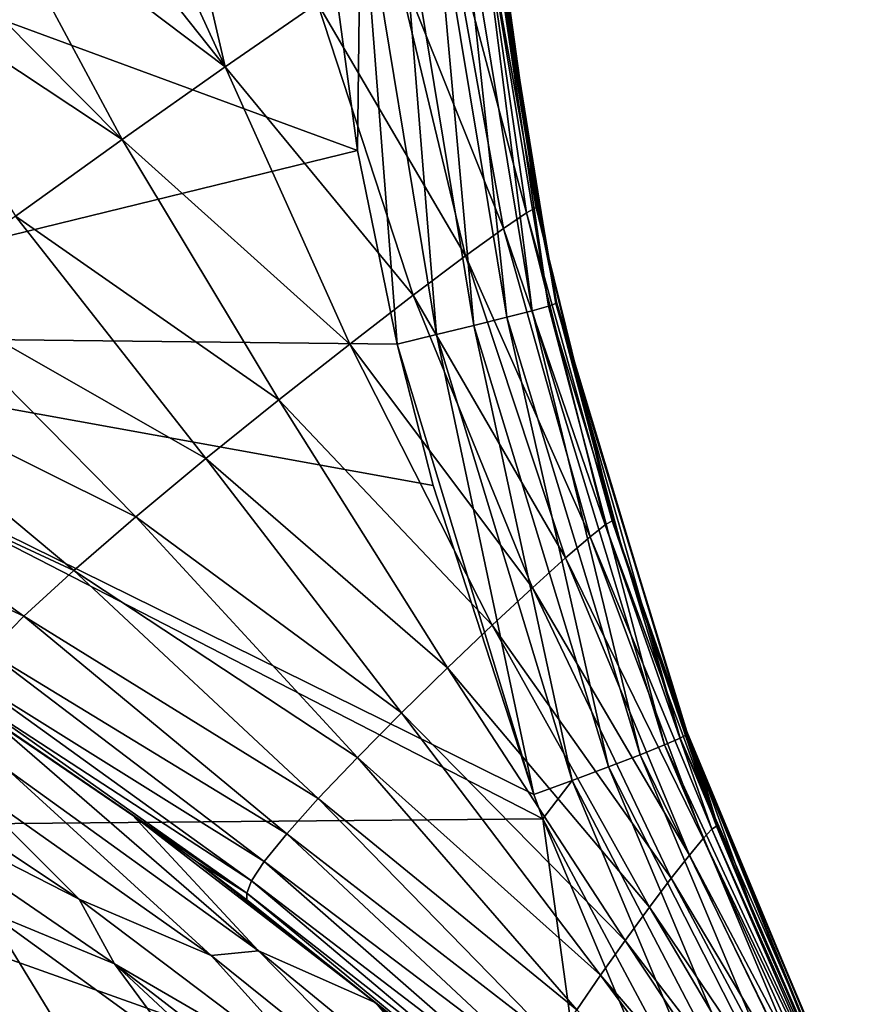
# Model space of a CAD drawing. Header units: metres. Extents: x -109 to 109, y -19 to 107.
# Tile 197 of 256: x 13.84 to 17.13, y 39.84 to 43.68. Entities that reach past the tile are written whole.
import ezdxf

# ---------------------------------------------------------------- set-up
doc = ezdxf.new("R2010")
doc.units = ezdxf.units.M
doc.layers.add('solid_21_412_310_XXX', color=7, linetype='CONTINUOUS')

msp = doc.modelspace()

# ---------------------------------------------------------------- linework, layer by layer
at = {"layer": 'solid_21_412_310_XXX'}
for points in [[(14.637845, 43.495472, -66.804367), (14.373856, 44.63839, -67.004616), (14.173822, 44.5075, -66.771439)], [(14.637845, 43.495472, -66.804367), (14.997921, 43.743835, -67.437439), (14.373856, 44.63839, -67.004616)], [(14.637845, 43.495472, -66.804367), (14.173822, 44.5075, -66.771439), (13.951874, 44.361385, -66.522324)], [(14.637845, 43.495472, -66.804367), (13.951874, 44.361385, -66.522324), (13.705868, 44.198273, -66.252869)], [(12.142344, 44.278324, -73.397072), (15.012847, 44.221226, -73.181152), (15.15416, 43.169945, -73.169952)], [(12.20994, 42.449631, -73.389305), (12.142344, 44.278324, -73.397072), (15.15416, 43.169945, -73.169952)], [(15.461749, 42.452644, -73.139603), (15.167466, 44.243729, -73.163445), (15.316282, 44.257648, -73.122078)], [(15.607945, 42.488003, -73.097588), (15.316282, 44.257648, -73.122078), (15.446738, 44.270123, -73.046661)], [(15.607945, 42.488003, -73.097588), (15.461749, 42.452644, -73.139603), (15.316282, 44.257648, -73.122078)], [(15.735913, 42.519718, -73.020905), (15.446738, 44.270123, -73.046661), (15.547977, 44.280163, -72.937378)], [(15.735913, 42.519718, -73.020905), (15.607945, 42.488003, -73.097588), (15.446738, 44.270123, -73.046661)], [(15.83478, 42.545223, -72.909996), (15.547977, 44.280163, -72.937378), (15.613946, 44.287163, -72.801605)], [(15.83478, 42.545223, -72.909996), (15.735913, 42.519718, -73.020905), (15.547977, 44.280163, -72.937378)], [(15.898451, 42.562916, -72.772598), (15.613946, 44.287163, -72.801605), (15.644674, 44.291046, -72.649719)], [(15.898451, 42.562916, -72.772598), (15.83478, 42.545223, -72.909996), (15.613946, 44.287163, -72.801605)], [(15.926894, 42.572594, -72.619392), (15.644674, 44.291046, -72.649719), (15.652279, 44.283016, -72.491486)], [(15.926894, 42.572594, -72.619392), (15.898451, 42.562916, -72.772598), (15.644674, 44.291046, -72.649719)], [(15.926894, 42.572594, -72.619392), (15.652279, 44.283016, -72.491486), (15.674257, 44.064949, -72.488686)], [(15.167466, 44.243729, -73.163445), (15.15416, 43.169945, -73.169952), (15.012847, 44.221226, -73.181152)], [(15.167466, 44.243729, -73.163445), (15.308218, 42.415192, -73.157463), (15.15416, 43.169945, -73.169952)], [(15.461749, 42.452644, -73.139603), (15.308218, 42.415192, -73.157463), (15.167466, 44.243729, -73.163445)], [(14.235887, 43.212746, -66.15564), (13.705868, 44.198273, -66.252869), (13.437157, 44.018574, -65.960838)], [(14.235887, 43.212746, -66.15564), (14.637845, 43.495472, -66.804367), (13.705868, 44.198273, -66.252869)], [(15.850966, 42.948002, -69.637741), (15.683537, 44.192909, -69.670731), (15.631896, 44.163876, -69.182579)], [(15.683537, 44.192909, -69.670731), (15.854857, 42.957676, -70.050369), (15.728224, 43.792519, -70.066383)], [(15.850966, 42.948002, -69.637741), (15.854857, 42.957676, -70.050369), (15.683537, 44.192909, -69.670731)], [(15.812625, 42.926796, -69.160934), (15.631896, 44.163876, -69.182579), (15.50496, 44.083366, -68.636337)], [(15.850966, 42.948002, -69.637741), (15.631896, 44.163876, -69.182579), (15.812625, 42.926796, -69.160934)], [(15.722944, 42.865768, -68.628632), (15.50496, 44.083366, -68.636337), (15.29221, 43.942879, -68.050568)], [(15.812625, 42.926796, -69.160934), (15.50496, 44.083366, -68.636337), (15.722944, 42.865768, -68.628632)], [(15.874354, 42.856636, -70.048477), (15.930636, 42.578297, -72.46032), (15.674257, 44.064949, -72.488686)], [(15.926894, 42.572594, -72.619392), (15.674257, 44.064949, -72.488686), (15.930636, 42.578297, -72.46032)], [(15.854857, 42.957676, -70.050369), (15.874354, 42.856636, -70.048477), (15.674257, 44.064949, -72.488686)], [(15.728224, 43.792519, -70.066383), (15.854857, 42.957676, -70.050369), (15.674257, 44.064949, -72.488686)], [(14.235887, 43.212746, -66.15564), (13.437157, 44.018574, -65.960838), (13.229597, 43.878548, -65.733292)], [(15.574957, 42.75843, -68.049515), (15.29221, 43.942879, -68.050568), (14.997921, 43.743835, -67.437439)], [(15.722944, 42.865768, -68.628632), (15.29221, 43.942879, -68.050568), (15.574957, 42.75843, -68.049515)], [(13.820783, 42.914185, -65.494156), (14.235887, 43.212746, -66.15564), (13.229597, 43.878548, -65.733292)], [(15.371674, 42.605915, -67.432144), (14.997921, 43.743835, -67.437439), (14.637845, 43.495472, -66.804367)], [(15.574957, 42.75843, -68.049515), (14.997921, 43.743835, -67.437439), (15.371674, 42.605915, -67.432144)], [(15.123845, 42.415318, -66.785179), (14.637845, 43.495472, -66.804367), (14.235887, 43.212746, -66.15564)], [(15.371674, 42.605915, -67.432144), (14.637845, 43.495472, -66.804367), (15.123845, 42.415318, -66.785179)], [(14.847726, 42.198101, -66.11747), (14.235887, 43.212746, -66.15564), (13.820783, 42.914185, -65.494156)], [(15.123845, 42.415318, -66.785179), (14.235887, 43.212746, -66.15564), (14.847726, 42.198101, -66.11747)], [(12.20994, 42.449631, -73.389305), (15.15416, 43.169945, -73.169952), (15.308218, 42.415192, -73.157463)], [(15.850966, 42.948002, -69.637741), (15.874354, 42.856636, -70.048477), (15.854857, 42.957676, -70.050369)], [(14.562834, 41.968456, -65.438286), (13.820783, 42.914185, -65.494156), (13.422787, 42.619812, -64.823029)], [(14.847726, 42.198101, -66.11747), (13.820783, 42.914185, -65.494156), (14.562834, 41.968456, -65.438286)], [(15.812625, 42.926796, -69.160934), (15.722944, 42.865768, -68.628632), (16.119902, 41.710236, -69.123489)], [(15.850966, 42.948002, -69.637741), (15.812625, 42.926796, -69.160934), (16.147181, 41.726189, -69.599449)], [(15.812625, 42.926796, -69.160934), (16.119902, 41.710236, -69.123489), (16.147181, 41.726189, -69.599449)], [(15.850966, 42.948002, -69.637741), (16.151299, 41.733673, -70.028137), (15.874354, 42.856636, -70.048477)], [(15.850966, 42.948002, -69.637741), (16.147181, 41.726189, -69.599449), (16.151299, 41.733673, -70.028137)], [(15.722944, 42.865768, -68.628632), (15.574957, 42.75843, -68.049515), (16.060768, 41.66367, -68.597794)], [(15.722944, 42.865768, -68.628632), (16.060768, 41.66367, -68.597794), (16.119902, 41.710236, -69.123489)], [(15.874354, 42.856636, -70.048477), (16.151299, 41.733673, -70.028137), (15.930636, 42.578297, -72.46032)], [(15.574957, 42.75843, -68.049515), (15.371674, 42.605915, -67.432144), (15.965553, 41.581619, -68.024483)], [(15.574957, 42.75843, -68.049515), (15.965553, 41.581619, -68.024483), (16.060768, 41.66367, -68.597794)], [(14.289711, 41.741688, -64.757408), (13.422787, 42.619812, -64.823029), (13.070344, 42.34901, -64.147278)], [(14.562834, 41.968456, -65.438286), (13.422787, 42.619812, -64.823029), (14.289711, 41.741688, -64.757408)], [(15.371674, 42.605915, -67.432144), (15.123845, 42.415318, -66.785179), (15.836185, 41.465, -67.40934)], [(15.371674, 42.605915, -67.432144), (15.836185, 41.465, -67.40934), (15.965553, 41.581619, -68.024483)], [(15.926894, 42.572594, -72.619392), (16.412176, 40.87888, -72.725731), (15.898451, 42.562916, -72.772598)], [(15.926894, 42.572594, -72.619392), (15.930636, 42.578297, -72.46032), (16.438229, 40.893143, -72.571648)], [(15.926894, 42.572594, -72.619392), (16.438229, 40.893143, -72.571648), (16.412176, 40.87888, -72.725731)], [(16.151299, 41.733673, -70.028137), (15.951483, 42.491356, -72.458199), (15.930636, 42.578297, -72.46032)], [(16.438229, 40.893143, -72.571648), (15.930636, 42.578297, -72.46032), (15.951483, 42.491356, -72.458199)], [(15.83478, 42.545223, -72.909996), (16.256462, 40.814106, -72.976036), (15.735913, 42.519718, -73.020905)], [(15.898451, 42.562916, -72.772598), (16.351572, 40.852417, -72.864151), (15.83478, 42.545223, -72.909996)], [(15.83478, 42.545223, -72.909996), (16.351572, 40.852417, -72.864151), (16.256462, 40.814106, -72.976036)], [(15.898451, 42.562916, -72.772598), (16.412176, 40.87888, -72.725731), (16.351572, 40.852417, -72.864151)], [(15.735913, 42.519718, -73.020905), (16.132828, 40.766384, -73.053398), (15.607945, 42.488003, -73.097588)], [(15.735913, 42.519718, -73.020905), (16.256462, 40.814106, -72.976036), (16.132828, 40.766384, -73.053398)], [(16.182039, 41.630829, -70.026344), (16.438454, 40.904583, -72.412025), (15.951483, 42.491356, -72.458199)], [(16.438229, 40.893143, -72.571648), (15.951483, 42.491356, -72.458199), (16.438454, 40.904583, -72.412025)], [(16.151299, 41.733673, -70.028137), (16.182039, 41.630829, -70.026344), (15.951483, 42.491356, -72.458199)], [(15.461749, 42.452644, -73.139603), (15.841451, 40.659168, -73.113487), (15.308218, 42.415192, -73.157463)], [(15.607945, 42.488003, -73.097588), (15.99134, 40.713181, -73.095657), (15.461749, 42.452644, -73.139603)], [(15.461749, 42.452644, -73.139603), (15.99134, 40.713181, -73.095657), (15.841451, 40.659168, -73.113487)], [(15.607945, 42.488003, -73.097588), (16.132828, 40.766384, -73.053398), (15.99134, 40.713181, -73.095657)], [(12.20994, 42.449631, -73.389305), (15.841451, 40.659168, -73.113487), (15.876973, 40.564781, -73.110527)], [(12.346871, 40.533646, -73.375473), (12.20994, 42.449631, -73.389305), (15.876973, 40.564781, -73.110527)], [(12.20994, 42.449631, -73.389305), (15.449619, 41.863094, -73.145889), (15.841451, 40.659168, -73.113487)], [(12.20994, 42.449631, -73.389305), (15.308218, 42.415192, -73.157463), (15.449619, 41.863094, -73.145889)], [(15.123845, 42.415318, -66.785179), (14.847726, 42.198101, -66.11747), (15.679361, 41.319263, -66.761055)], [(15.123845, 42.415318, -66.785179), (15.679361, 41.319263, -66.761055), (15.836185, 41.465, -67.40934)], [(15.308218, 42.415192, -73.157463), (15.841451, 40.659168, -73.113487), (15.449619, 41.863094, -73.145889)], [(14.047688, 41.532593, -64.085335), (13.070344, 42.34901, -64.147278), (12.786771, 42.118408, -63.475471)], [(14.289711, 41.741688, -64.757408), (13.070344, 42.34901, -64.147278), (14.047688, 41.532593, -64.085335)], [(14.847726, 42.198101, -66.11747), (14.562834, 41.968456, -65.438286), (15.505177, 41.153164, -66.090508)], [(14.847726, 42.198101, -66.11747), (15.505177, 41.153164, -66.090508), (15.679361, 41.319263, -66.761055)], [(13.852645, 41.353825, -63.433445), (12.786771, 42.118408, -63.475471), (12.586938, 41.939781, -62.821426)], [(14.047688, 41.532593, -64.085335), (12.786771, 42.118408, -63.475471), (13.852645, 41.353825, -63.433445)], [(14.562834, 41.968456, -65.438286), (14.289711, 41.741688, -64.757408), (15.325741, 40.977512, -65.410004)], [(14.562834, 41.968456, -65.438286), (15.325741, 40.977512, -65.410004), (15.505177, 41.153164, -66.090508)], [(13.852645, 41.353825, -63.433445), (12.586938, 41.939781, -62.821426), (13.714769, 41.214275, -62.814121)], [(14.289711, 41.741688, -64.757408), (14.047688, 41.532593, -64.085335), (15.153788, 40.803928, -64.732559)], [(14.289711, 41.741688, -64.757408), (15.153788, 40.803928, -64.732559), (15.325741, 40.977512, -65.410004)], [(16.147181, 41.726189, -69.599449), (16.119902, 41.710236, -69.123489), (16.55418, 40.53587, -69.56192)], [(16.147181, 41.726189, -69.599449), (16.182039, 41.630829, -70.026344), (16.151299, 41.733673, -70.028137)], [(16.147181, 41.726189, -69.599449), (16.548283, 40.568275, -70.008385), (16.182039, 41.630829, -70.026344)], [(16.147181, 41.726189, -69.599449), (16.55418, 40.53587, -69.56192), (16.548283, 40.568275, -70.008385)], [(16.119902, 41.710236, -69.123489), (16.060768, 41.66367, -68.597794), (16.536278, 40.523422, -69.081802)], [(16.119902, 41.710236, -69.123489), (16.536278, 40.523422, -69.081802), (16.55418, 40.53587, -69.56192)], [(16.060768, 41.66367, -68.597794), (15.965553, 41.581619, -68.024483), (16.501762, 40.487125, -68.558594)], [(16.060768, 41.66367, -68.597794), (16.501762, 40.487125, -68.558594), (16.536278, 40.523422, -69.081802)], [(16.182039, 41.630829, -70.026344), (16.548283, 40.568275, -70.008385), (16.438454, 40.904583, -72.412025)], [(15.965553, 41.581619, -68.024483), (15.836185, 41.465, -67.40934), (16.448475, 40.423264, -67.990318)], [(15.965553, 41.581619, -68.024483), (16.448475, 40.423264, -67.990318), (16.501762, 40.487125, -68.558594)], [(14.047688, 41.532593, -64.085335), (13.852645, 41.353825, -63.433445), (15.001311, 40.643623, -64.071114)], [(14.047688, 41.532593, -64.085335), (15.001311, 40.643623, -64.071114), (15.153788, 40.803928, -64.732559)], [(15.836185, 41.465, -67.40934), (15.679361, 41.319263, -66.761055), (16.377457, 40.332603, -67.380676)], [(15.836185, 41.465, -67.40934), (16.377457, 40.332603, -67.380676), (16.448475, 40.423264, -67.990318)], [(13.852645, 41.353825, -63.433445), (13.714769, 41.214275, -62.814121), (14.878175, 40.50613, -63.437843)], [(13.852645, 41.353825, -63.433445), (14.878175, 40.50613, -63.437843), (15.001311, 40.643623, -64.071114)], [(15.679361, 41.319263, -66.761055), (15.505177, 41.153164, -66.090508), (16.292242, 40.21941, -66.737808)], [(15.679361, 41.319263, -66.761055), (16.292242, 40.21941, -66.737808), (16.377457, 40.332603, -67.380676)], [(13.714769, 41.214275, -62.814121), (13.636323, 41.117466, -62.240932), (14.790735, 40.398087, -62.843376)], [(13.714769, 41.214275, -62.814121), (14.790735, 40.398087, -62.843376), (14.878175, 40.50613, -63.437843)], [(15.505177, 41.153164, -66.090508), (15.325741, 40.977512, -65.410004), (16.198122, 40.090485, -66.073051)], [(15.505177, 41.153164, -66.090508), (16.198122, 40.090485, -66.073051), (16.292242, 40.21941, -66.737808)], [(13.636323, 41.117466, -62.240932), (13.609402, 41.059898, -61.728798), (14.740461, 40.321976, -62.296066)], [(13.636323, 41.117466, -62.240932), (14.740461, 40.321976, -62.296066), (14.790735, 40.398087, -62.843376)], [(13.609402, 41.059898, -61.728798), (13.611741, 41.030754, -61.294003), (14.722553, 40.274899, -61.801258)], [(13.609402, 41.059898, -61.728798), (14.722553, 40.274899, -61.801258), (14.740461, 40.321976, -62.296066)], [(14.722553, 40.274899, -61.801258), (13.611741, 41.030754, -61.294003), (13.698954, 40.974075, -61.299515)], [(13.698954, 40.974075, -61.299515), (13.791279, 40.754574, -57.693047), (14.768267, 40.050201, -57.693058)], [(14.275061, 40.579624, -61.334705), (13.698954, 40.974075, -61.299515), (14.768267, 40.050201, -57.693058)], [(14.722553, 40.274899, -61.801258), (13.698954, 40.974075, -61.299515), (14.275061, 40.579624, -61.334705)], [(15.325741, 40.977512, -65.410004), (15.153788, 40.803928, -64.732559), (16.101442, 39.954201, -65.399734)], [(15.325741, 40.977512, -65.410004), (16.101442, 39.954201, -65.399734), (16.198122, 40.090485, -66.073051)], [(13.034011, 40.937965, -50.410721), (14.068357, 40.25108, -50.410725), (13.577179, 40.740688, -54.051884)], [(13.165013, 40.712128, -46.769562), (14.068357, 40.25108, -50.410725), (13.034011, 40.937965, -50.410721)], [(16.351572, 40.852417, -72.864151), (16.412176, 40.87888, -72.725731), (17.102049, 39.237598, -72.66655)], [(16.412176, 40.87888, -72.725731), (16.438229, 40.893143, -72.571648), (17.126377, 39.255001, -72.511955)], [(16.412176, 40.87888, -72.725731), (17.126377, 39.255001, -72.511955), (17.102049, 39.237598, -72.66655)], [(16.438229, 40.893143, -72.571648), (16.438454, 40.904583, -72.412025), (17.126377, 39.255001, -72.511955)], [(16.548283, 40.568275, -70.008385), (16.484814, 40.779617, -72.407852), (16.438454, 40.904583, -72.412025)], [(17.126377, 39.255001, -72.511955), (16.438454, 40.904583, -72.412025), (16.484814, 40.779617, -72.407852)], [(16.256462, 40.814106, -72.976036), (16.351572, 40.852417, -72.864151), (17.04405, 39.205036, -72.805481)], [(16.351572, 40.852417, -72.864151), (17.102049, 39.237598, -72.66655), (17.04405, 39.205036, -72.805481)], [(15.153788, 40.803928, -64.732559), (15.001311, 40.643623, -64.071114), (16.008869, 39.819542, -64.731934)], [(15.153788, 40.803928, -64.732559), (16.008869, 39.819542, -64.731934), (16.101442, 39.954201, -65.399734)], [(16.132828, 40.766384, -73.053398), (16.256462, 40.814106, -72.976036), (16.952427, 39.157768, -72.917732)], [(16.256462, 40.814106, -72.976036), (17.04405, 39.205036, -72.805481), (16.952427, 39.157768, -72.917732)], [(15.99134, 40.713181, -73.095657), (16.132828, 40.766384, -73.053398), (16.833017, 39.098846, -72.995178)], [(16.132828, 40.766384, -73.053398), (16.952427, 39.157768, -72.917732), (16.833017, 39.098846, -72.995178)], [(17.104162, 39.268097, -69.988174), (17.130484, 39.255848, -72.351501), (16.484814, 40.779617, -72.407852)], [(17.126377, 39.255001, -72.511955), (16.484814, 40.779617, -72.407852), (17.130484, 39.255848, -72.351501)], [(17.050402, 39.383862, -69.989883), (17.104162, 39.268097, -69.988174), (16.484814, 40.779617, -72.407852)], [(16.717161, 40.145191, -70.001579), (17.050402, 39.383862, -69.989883), (16.484814, 40.779617, -72.407852)], [(16.548283, 40.568275, -70.008385), (16.717161, 40.145191, -70.001579), (16.484814, 40.779617, -72.407852)], [(13.791279, 40.754574, -57.693047), (13.577179, 40.740688, -54.051884), (14.583086, 40.031387, -54.051891)], [(14.068357, 40.25108, -50.410725), (14.583086, 40.031387, -54.051891), (13.577179, 40.740688, -54.051884)], [(14.768267, 40.050201, -57.693058), (13.791279, 40.754574, -57.693047), (14.583086, 40.031387, -54.051891)], [(14.205898, 39.999611, -46.769562), (14.068357, 40.25108, -50.410725), (13.165013, 40.712128, -46.769562)], [(14.205898, 39.999611, -46.769562), (13.165013, 40.712128, -46.769562), (13.712003, 40.202976, -43.132038)], [(15.99134, 40.713181, -73.095657), (15.876973, 40.564781, -73.110527), (15.841451, 40.659168, -73.113487)], [(15.99134, 40.713181, -73.095657), (16.69622, 39.033161, -73.037155), (15.876973, 40.564781, -73.110527)], [(15.99134, 40.713181, -73.095657), (16.833017, 39.098846, -72.995178), (16.69622, 39.033161, -73.037155)], [(15.001311, 40.643623, -64.071114), (14.878175, 40.50613, -63.437843), (15.92668, 39.695126, -64.08326)], [(15.001311, 40.643623, -64.071114), (15.92668, 39.695126, -64.08326), (16.008869, 39.819542, -64.731934)], [(15.226082, 39.84734, -61.334229), (14.275061, 40.579624, -61.334705), (14.768267, 40.050201, -57.693058)], [(14.528572, 40.394836, -61.349468), (14.275061, 40.579624, -61.334705), (15.226082, 39.84734, -61.334229)], [(14.722553, 40.274899, -61.801258), (14.275061, 40.579624, -61.334705), (14.528572, 40.394836, -61.349468)], [(16.063255, 39.209637, -73.095238), (12.346871, 40.533646, -73.375473), (15.876973, 40.564781, -73.110527)], [(16.063255, 39.209637, -73.095238), (12.562692, 38.517433, -73.354805), (12.346871, 40.533646, -73.375473)], [(16.519939, 39.034073, -73.05706), (16.063255, 39.209637, -73.095238), (15.876973, 40.564781, -73.110527)], [(16.69622, 39.033161, -73.037155), (16.519939, 39.034073, -73.05706), (15.876973, 40.564781, -73.110527)], [(16.55418, 40.53587, -69.56192), (16.536278, 40.523422, -69.081802), (17.047235, 39.377853, -69.530716)], [(16.55418, 40.53587, -69.56192), (16.717161, 40.145191, -70.001579), (16.548283, 40.568275, -70.008385)], [(16.55418, 40.53587, -69.56192), (17.050402, 39.383862, -69.989883), (16.717161, 40.145191, -70.001579)], [(16.55418, 40.53587, -69.56192), (17.047235, 39.377853, -69.530716), (17.050402, 39.383862, -69.989883)], [(14.878175, 40.50613, -63.437843), (14.790735, 40.398087, -62.843376), (15.860032, 39.588264, -63.465591)], [(14.878175, 40.50613, -63.437843), (15.860032, 39.588264, -63.465591), (15.92668, 39.695126, -64.08326)], [(16.536278, 40.523422, -69.081802), (16.501762, 40.487125, -68.558594), (17.037258, 39.367386, -69.046204)], [(16.536278, 40.523422, -69.081802), (17.037258, 39.367386, -69.046204), (17.047235, 39.377853, -69.530716)], [(16.501762, 40.487125, -68.558594), (16.448475, 40.423264, -67.990318), (17.022161, 39.337452, -68.523964)], [(16.501762, 40.487125, -68.558594), (17.022161, 39.337452, -68.523964), (17.037258, 39.367386, -69.046204)], [(16.448475, 40.423264, -67.990318), (16.377457, 40.332603, -67.380676), (17.001316, 39.285091, -67.959747)], [(16.448475, 40.423264, -67.990318), (17.001316, 39.285091, -67.959747), (17.022161, 39.337452, -68.523964)], [(14.722085, 40.249081, -61.360397), (14.528572, 40.394836, -61.349468), (15.226082, 39.84734, -61.334229)], [(14.722553, 40.274899, -61.801258), (14.528572, 40.394836, -61.349468), (14.722085, 40.249081, -61.360397)], [(14.790735, 40.398087, -62.843376), (14.740461, 40.321976, -62.296066), (15.812259, 39.503971, -62.887886)], [(14.790735, 40.398087, -62.843376), (15.812259, 39.503971, -62.887886), (15.860032, 39.588264, -63.465591)], [(14.740461, 40.321976, -62.296066), (14.722553, 40.274899, -61.801258), (15.784134, 39.444012, -62.354927)], [(14.740461, 40.321976, -62.296066), (15.784134, 39.444012, -62.354927), (15.812259, 39.503971, -62.887886)], [(16.377457, 40.332603, -67.380676), (16.292242, 40.21941, -66.737808), (16.975086, 39.210995, -67.355927)], [(16.377457, 40.332603, -67.380676), (16.975086, 39.210995, -67.355927), (17.001316, 39.285091, -67.959747)], [(14.722553, 40.274899, -61.801258), (14.722085, 40.249081, -61.360397), (15.773164, 39.405941, -61.8661)], [(14.722553, 40.274899, -61.801258), (15.773164, 39.405941, -61.8661), (15.784134, 39.444012, -62.354927)], [(14.068357, 40.25108, -50.410725), (15.060018, 39.502304, -50.410728), (14.583086, 40.031387, -54.051891)], [(14.205898, 39.999611, -46.769562), (15.060018, 39.502304, -50.410728), (14.068357, 40.25108, -50.410725)], [(15.353751, 39.743847, -61.393948), (14.722085, 40.249081, -61.360397), (15.226082, 39.84734, -61.334229)], [(15.773164, 39.405941, -61.8661), (14.722085, 40.249081, -61.360397), (15.353751, 39.743847, -61.393948)], [(13.038183, 39.439377, -43.132038), (15.221628, 37.733013, -43.132038), (13.712003, 40.202976, -43.132038)], [(14.205898, 39.999611, -46.769562), (13.712003, 40.202976, -43.132038), (14.450531, 39.667755, -43.132038)], [(15.221628, 37.733013, -43.132038), (14.450531, 39.667755, -43.132038), (13.712003, 40.202976, -43.132038)], [(16.292242, 40.21941, -66.737808), (16.198122, 40.090485, -66.073051), (16.944601, 39.11869, -66.719971)], [(16.292242, 40.21941, -66.737808), (16.944601, 39.11869, -66.719971), (16.975086, 39.210995, -67.355927)], [(16.198122, 40.090485, -66.073051), (16.101442, 39.954201, -65.399734), (16.911533, 39.013771, -66.063057)], [(16.198122, 40.090485, -66.073051), (16.911533, 39.013771, -66.063057), (16.944601, 39.11869, -66.719971)], [(14.768267, 40.050201, -57.693058), (14.583086, 40.031387, -54.051891), (15.543222, 39.260525, -54.051899)], [(15.698553, 39.285057, -57.693066), (14.768267, 40.050201, -57.693058), (15.543222, 39.260525, -54.051899)], [(15.226082, 39.84734, -61.334229), (14.768267, 40.050201, -57.693058), (15.698553, 39.285057, -57.693066)], [(15.204937, 39.228767, -46.769566), (15.060018, 39.502304, -50.410728), (14.205898, 39.999611, -46.769562)], [(14.205898, 39.999611, -46.769562), (14.450531, 39.667755, -43.132038), (15.167589, 39.105324, -43.132038)], [(15.204937, 39.228767, -46.769566), (14.205898, 39.999611, -46.769562), (15.167589, 39.105324, -43.132038)], [(15.060018, 39.502304, -50.410728), (15.543222, 39.260525, -54.051899), (14.583086, 40.031387, -54.051891)], [(16.101442, 39.954201, -65.399734), (16.008869, 39.819542, -64.731934), (16.877871, 38.903084, -65.398575)], [(16.101442, 39.954201, -65.399734), (16.877871, 38.903084, -65.398575), (16.911533, 39.013771, -66.063057)], [(16.123888, 39.05801, -61.33424), (15.226082, 39.84734, -61.334229), (15.698553, 39.285057, -57.693066)], [(15.353751, 39.743847, -61.393948), (15.226082, 39.84734, -61.334229), (16.123888, 39.05801, -61.33424)]]:
    msp.add_3dface(points, dxfattribs=at)

doc.saveas('drawing.dxf')
